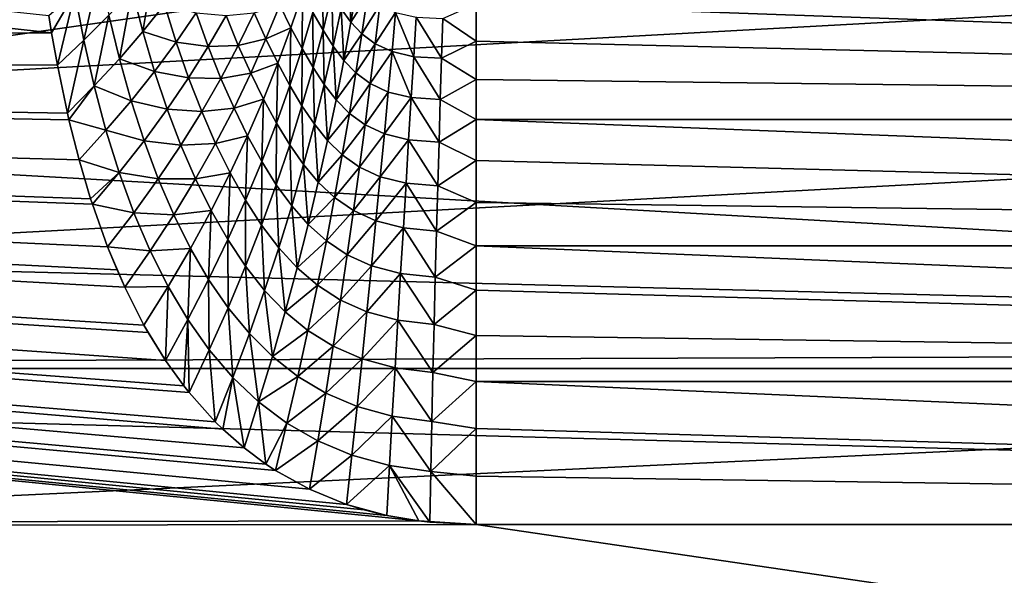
# Model space of a CAD drawing. Header units: metres. Extents: x -36 to 82, y -104 to 104.
# Tile 139 of 245: x 67.7 to 71.15, y -7.22 to -5.28. Entities that reach past the tile are written whole.
import ezdxf

# ---------------------------------------------------------------- set-up
doc = ezdxf.new("R2010")
doc.units = ezdxf.units.M
doc.layers.add('solid_FIT-SHOWER-153_SW0001', color=7, linetype='CONTINUOUS')

msp = doc.modelspace()

# ---------------------------------------------------------------- linework, layer by layer
at = {"layer": 'solid_FIT-SHOWER-153_SW0001'}
for points in [[(77, -6.5, -1), (59.5, 6.5, -1), (59.5, -6.5, -1)], [(77, -6.5, -1), (77, -2.257359, -1), (59.5, 6.5, -1)], [(67.812744, -5.323694, -29.103722), (52, -5.339395, -29.099808), (52, -3.579568, -29.46011)], [(67.802979, -5.263472, -29.118473), (67.812744, -5.323694, -29.103722), (52, -3.579568, -29.46011)], [(59.61993, -4.870188, 14.210364), (80.699997, -5.324776, 14.103455), (80.699997, -3.569153, 14.461868)], [(77, -4, -14), (59.5, -6.5, -14), (59.5, -4, -14)], [(77, -6.5, -14), (59.5, -6.5, -14), (77, -4, -14)], [(58.851345, -5.937283, 12.121415), (58.992603, -4.476045, 12.505337), (78.5, -4.86164, 12.415147)], [(78.5, -6.434303, -26.964064), (78.5, -4.86164, -27.415146), (52, -4.931117, -27.398083)], [(58.851345, -5.937283, 12.121415), (78.5, -4.86164, 12.415147), (78.5, -6.434303, 11.964063)], [(59.61993, -4.870188, 14.210364), (59.465252, -6.465398, 13.789958), (80.699997, -5.324776, 14.103455)], [(78.5, -6.434303, -26.964064), (52, -4.931117, -27.398083), (52, -6.525178, -26.933752)], [(67.894142, -5.183829, -29.140186), (67.979965, -5.104469, -29.166723), (67.925934, -5.349478, -29.099966)], [(67.979965, -5.104469, -29.166723), (68.013252, -5.262274, -29.129427), (67.925934, -5.349478, -29.099966)], [(68.094681, -5.174749, -29.164219), (68.170242, -5.087089, -29.204372), (68.132393, -5.319708, -29.130121)], [(68.170242, -5.087089, -29.204372), (68.208351, -5.224466, -29.173454), (68.132393, -5.319708, -29.130121)], [(68.728081, -5.252774, -29.405102), (68.762093, -5.12988, -29.499954), (68.763573, -5.314562, -29.399862)], [(68.762093, -5.12988, -29.499954), (68.794846, -5.18742, -29.498276), (68.763573, -5.314562, -29.399862)], [(68.827461, -5.239553, -29.498156), (68.85276, -5.112813, -29.605135), (68.861603, -5.286289, -29.499596)], [(68.85276, -5.112813, -29.605135), (68.884094, -5.156426, -29.6101), (68.861603, -5.286289, -29.499596)], [(68.861603, -5.286289, -29.499596), (68.884094, -5.156426, -29.6101), (68.919418, -5.194855, -29.616589)], [(67.802979, -5.263472, -29.118473), (67.894142, -5.183829, -29.140186), (67.812744, -5.323694, -29.103722)], [(67.894142, -5.183829, -29.140186), (67.833008, -5.437404, -29.075382), (67.812744, -5.323694, -29.103722)], [(67.894142, -5.183829, -29.140186), (67.925934, -5.349478, -29.099966), (67.833008, -5.437404, -29.075382)], [(68.013252, -5.262274, -29.129427), (68.094681, -5.174749, -29.164219), (68.050369, -5.414958, -29.092207)], [(68.094681, -5.174749, -29.164219), (68.132393, -5.319708, -29.130121), (68.050369, -5.414958, -29.092207)], [(68.611847, -5.227165, -29.337608), (68.691956, -5.185046, -29.411945), (68.651123, -5.306311, -29.325626)], [(68.651123, -5.306311, -29.325626), (68.691956, -5.185046, -29.411945), (68.689987, -5.379007, -29.315258)], [(68.691956, -5.185046, -29.411945), (68.728081, -5.252774, -29.405102), (68.689987, -5.379007, -29.315258)], [(68.763573, -5.314562, -29.399862), (68.794846, -5.18742, -29.498276), (68.799271, -5.370492, -29.396242)], [(68.794846, -5.18742, -29.498276), (68.827461, -5.239553, -29.498156), (68.799271, -5.370492, -29.396242)], [(68.861603, -5.286289, -29.499596), (68.919418, -5.194855, -29.616589), (68.899986, -5.327419, -29.50264)], [(68.899986, -5.327419, -29.50264), (68.919418, -5.194855, -29.616589), (68.962509, -5.227503, -29.624718)], [(68.132393, -5.319708, -29.130121), (68.208351, -5.224466, -29.173454), (68.249123, -5.356182, -29.14304)], [(68.208351, -5.224466, -29.173454), (68.318764, -5.253824, -29.195013), (68.249123, -5.356182, -29.14304)], [(68.522163, -5.253916, -29.276804), (68.611847, -5.227165, -29.337608), (68.563782, -5.345462, -29.259829)], [(68.563782, -5.345462, -29.259829), (68.611847, -5.227165, -29.337608), (68.651123, -5.306311, -29.325626)], [(68.799271, -5.370492, -29.396242), (68.827461, -5.239553, -29.498156), (68.8368, -5.420564, -29.394257)], [(68.827461, -5.239553, -29.498156), (68.861603, -5.286289, -29.499596), (68.8368, -5.420564, -29.394257)], [(68.899986, -5.327419, -29.50264), (68.962509, -5.227503, -29.624718), (68.946381, -5.362365, -29.507408)], [(68.946381, -5.362365, -29.507408), (68.962509, -5.227503, -29.624718), (69.017883, -5.253109, -29.634811)], [(69.183594, -5.273377, -29.663593), (69.300003, -5.222128, -29.721136), (69.300003, -5.352719, -29.597677)], [(80.699997, -5.627439, -29.366014), (69.300003, -5.352719, -29.597677), (69.300003, -5.222128, -29.721136)], [(80.699997, -5.222132, -29.721132), (80.699997, -5.627439, -29.366014), (69.300003, -5.222128, -29.721136)], [(67.925934, -5.349478, -29.099966), (68.013252, -5.262274, -29.129427), (67.962212, -5.51003, -29.059706)], [(68.013252, -5.262274, -29.129427), (68.050369, -5.414958, -29.092207), (67.962212, -5.51003, -29.059706)], [(68.249123, -5.356182, -29.14304), (68.318764, -5.253824, -29.195013), (68.361244, -5.371997, -29.168741)], [(68.318764, -5.253824, -29.195013), (68.423973, -5.263304, -29.229357), (68.361244, -5.371997, -29.168741)], [(68.361244, -5.371997, -29.168741), (68.423973, -5.263304, -29.229357), (68.466713, -5.36798, -29.207588)], [(68.423973, -5.263304, -29.229357), (68.522163, -5.253916, -29.276804), (68.466713, -5.36798, -29.207588)], [(68.466713, -5.36798, -29.207588), (68.522163, -5.253916, -29.276804), (68.563782, -5.345462, -29.259829)], [(68.689987, -5.379007, -29.315258), (68.728081, -5.252774, -29.405102), (68.728676, -5.445323, -29.306541)], [(68.728081, -5.252774, -29.405102), (68.763573, -5.314562, -29.399862), (68.728676, -5.445323, -29.306541)], [(68.946381, -5.362365, -29.507408), (69.017883, -5.253109, -29.634811), (69.005318, -5.389885, -29.514238)], [(69.005318, -5.389885, -29.514238), (69.017883, -5.253109, -29.634811), (69.08152, -5.407879, -29.52371)], [(69.017883, -5.253109, -29.634811), (69.09024, -5.269535, -29.647444), (69.08152, -5.407879, -29.52371)], [(69.08152, -5.407879, -29.52371), (69.09024, -5.269535, -29.647444), (69.179054, -5.412983, -29.536808)], [(69.09024, -5.269535, -29.647444), (69.183594, -5.273377, -29.663593), (69.179054, -5.412983, -29.536808)], [(69.179054, -5.412983, -29.536808), (69.183594, -5.273377, -29.663593), (69.300003, -5.352719, -29.597677)], [(68.563782, -5.345462, -29.259829), (68.651123, -5.306311, -29.325626), (68.605606, -5.430274, -29.24436)], [(68.605606, -5.430274, -29.24436), (68.651123, -5.306311, -29.325626), (68.647568, -5.508234, -29.230534)], [(68.651123, -5.306311, -29.325626), (68.689987, -5.379007, -29.315258), (68.647568, -5.508234, -29.230534)], [(68.8368, -5.420564, -29.394257), (68.861603, -5.286289, -29.499596), (68.899986, -5.327419, -29.50264)], [(67.812744, -5.323694, -29.103722), (67.833008, -5.437404, -29.075382), (52, -5.339395, -29.099808)], [(69.098946, -7.033759, -28.608973), (52, -7.065364, -28.598415), (52, -5.339395, -29.099808)], [(68.98719, -7.014462, -28.615393), (69.098946, -7.033759, -28.608973), (52, -5.339395, -29.099808)], [(68.907753, -6.9948, -28.621914), (68.98719, -7.014462, -28.615393), (52, -5.339395, -29.099808)], [(68.846222, -6.97582, -28.628191), (68.907753, -6.9948, -28.621914), (52, -5.339395, -29.099808)], [(68.716019, -6.922922, -28.645582), (68.846222, -6.97582, -28.628191), (52, -5.339395, -29.099808)], [(68.596581, -6.856757, -28.66713), (68.716019, -6.922922, -28.645582), (52, -5.339395, -29.099808)], [(68.562981, -6.834609, -28.674292), (68.596581, -6.856757, -28.66713), (52, -5.339395, -29.099808)], [(68.48674, -6.777771, -28.692553), (68.562981, -6.834609, -28.674292), (52, -5.339395, -29.099808)], [(68.412636, -6.712839, -28.713211), (68.48674, -6.777771, -28.692553), (52, -5.339395, -29.099808)], [(68.386276, -6.68704, -28.721357), (68.412636, -6.712839, -28.713211), (52, -5.339395, -29.099808)], [(68.294678, -6.584295, -28.75346), (68.386276, -6.68704, -28.721357), (52, -5.339395, -29.099808)], [(68.275604, -6.560164, -28.760921), (68.294678, -6.584295, -28.75346), (52, -5.339395, -29.099808)], [(68.21167, -6.471438, -28.788095), (68.275604, -6.560164, -28.760921), (52, -5.339395, -29.099808)], [(68.151039, -6.374012, -28.817469), (68.21167, -6.471438, -28.788095), (52, -5.339395, -29.099808)], [(68.1362, -6.347759, -28.8253), (68.151039, -6.374012, -28.817469), (52, -5.339395, -29.099808)], [(68.069069, -6.215319, -28.864277), (68.1362, -6.347759, -28.8253), (52, -5.339395, -29.099808)], [(68.041985, -6.154704, -28.881817), (68.069069, -6.215319, -28.864277), (52, -5.339395, -29.099808)], [(68.008812, -6.073788, -28.904943), (68.041985, -6.154704, -28.881817), (52, -5.339395, -29.099808)], [(67.955437, -5.924321, -28.946793), (68.008812, -6.073788, -28.904943), (52, -5.339395, -29.099808)], [(67.94944, -5.905696, -28.951929), (67.955437, -5.924321, -28.946793), (52, -5.339395, -29.099808)], [(67.909012, -5.768685, -28.989178), (67.94944, -5.905696, -28.951929), (52, -5.339395, -29.099808)], [(67.873405, -5.628469, -29.026329), (67.909012, -5.768685, -28.989178), (52, -5.339395, -29.099808)], [(67.868004, -5.605198, -29.0324), (67.873405, -5.628469, -29.026329), (52, -5.339395, -29.099808)], [(67.833008, -5.437404, -29.075382), (67.868004, -5.605198, -29.0324), (52, -5.339395, -29.099808)], [(59.465252, -6.465398, 13.789958), (80.699997, -7.045866, 13.604935), (80.699997, -5.324776, 14.103455)], [(68.050369, -5.414958, -29.092207), (68.132393, -5.319708, -29.130121), (68.173393, -5.458953, -29.096453)], [(68.132393, -5.319708, -29.130121), (68.249123, -5.356182, -29.14304), (68.173393, -5.458953, -29.096453)], [(68.466713, -5.36798, -29.207588), (68.563782, -5.345462, -29.259829), (68.510498, -5.465819, -29.187162)], [(68.510498, -5.465819, -29.187162), (68.563782, -5.345462, -29.259829), (68.605606, -5.430274, -29.24436)], [(68.728676, -5.445323, -29.306541), (68.763573, -5.314562, -29.399862), (68.76799, -5.505307, -29.299511)], [(68.763573, -5.314562, -29.399862), (68.799271, -5.370492, -29.396242), (68.76799, -5.505307, -29.299511)], [(68.8368, -5.420564, -29.394257), (68.899986, -5.327419, -29.50264), (68.878853, -5.464568, -29.393957)], [(68.878853, -5.464568, -29.393957), (68.899986, -5.327419, -29.50264), (68.946381, -5.362365, -29.507408)], [(67.925934, -5.349478, -29.099966), (67.868004, -5.605198, -29.0324), (67.833008, -5.437404, -29.075382)], [(67.925934, -5.349478, -29.099966), (67.962212, -5.51003, -29.059706), (67.868004, -5.605198, -29.0324)], [(68.173393, -5.458953, -29.096453), (68.249123, -5.356182, -29.14304), (68.29258, -5.481587, -29.113424)], [(68.249123, -5.356182, -29.14304), (68.361244, -5.371997, -29.168741), (68.29258, -5.481587, -29.113424)], [(68.29258, -5.481587, -29.113424), (68.361244, -5.371997, -29.168741), (68.405617, -5.483494, -29.143568)], [(68.361244, -5.371997, -29.168741), (68.466713, -5.36798, -29.207588), (68.405617, -5.483494, -29.143568)], [(68.405617, -5.483494, -29.143568), (68.466713, -5.36798, -29.207588), (68.510498, -5.465819, -29.187162)], [(68.647568, -5.508234, -29.230534), (68.689987, -5.379007, -29.315258), (68.689926, -5.579362, -29.218412)], [(68.689987, -5.379007, -29.315258), (68.728676, -5.445323, -29.306541), (68.689926, -5.579362, -29.218412)], [(68.76799, -5.505307, -29.299511), (68.799271, -5.370492, -29.396242), (68.809532, -5.558939, -29.294191)], [(68.799271, -5.370492, -29.396242), (68.8368, -5.420564, -29.394257), (68.809532, -5.558939, -29.294191)], [(68.878853, -5.464568, -29.393957), (68.946381, -5.362365, -29.507408), (68.929153, -5.50194, -29.395475)], [(68.929153, -5.50194, -29.395475), (68.946381, -5.362365, -29.507408), (69.005318, -5.389885, -29.514238)], [(69.179054, -5.412983, -29.536808), (69.300003, -5.352719, -29.597677), (69.300003, -5.487887, -29.479248)], [(80.699997, -5.627439, -29.366014), (69.300003, -5.487887, -29.479248), (69.300003, -5.352719, -29.597677)], [(67.962212, -5.51003, -29.059706), (68.050369, -5.414958, -29.092207), (68.091454, -5.561907, -29.055328)], [(68.050369, -5.414958, -29.092207), (68.173393, -5.458953, -29.096453), (68.091454, -5.561907, -29.055328)], [(68.929153, -5.50194, -29.395475), (69.005318, -5.389885, -29.514238), (68.992188, -5.531467, -29.399155)], [(68.992188, -5.531467, -29.399155), (69.005318, -5.389885, -29.514238), (69.072632, -5.551098, -29.405577)], [(69.005318, -5.389885, -29.514238), (69.08152, -5.407879, -29.52371), (69.072632, -5.551098, -29.405577)], [(69.072632, -5.551098, -29.405577), (69.08152, -5.407879, -29.52371), (69.174538, -5.557546, -29.415724)], [(69.08152, -5.407879, -29.52371), (69.179054, -5.412983, -29.536808), (69.174538, -5.557546, -29.415724)], [(69.174538, -5.557546, -29.415724), (69.179054, -5.412983, -29.536808), (69.300003, -5.487887, -29.479248)], [(68.510498, -5.465819, -29.187162), (68.605606, -5.430274, -29.24436), (68.55513, -5.556589, -29.168255)], [(68.55513, -5.556589, -29.168255), (68.605606, -5.430274, -29.24436), (68.600578, -5.64011, -29.151024)], [(68.605606, -5.430274, -29.24436), (68.647568, -5.508234, -29.230534), (68.600578, -5.64011, -29.151024)], [(68.689926, -5.579362, -29.218412), (68.728676, -5.445323, -29.306541), (68.733444, -5.643667, -29.208046)], [(68.728676, -5.445323, -29.306541), (68.76799, -5.505307, -29.299511), (68.733444, -5.643667, -29.208046)], [(68.809532, -5.558939, -29.294191), (68.8368, -5.420564, -29.394257), (68.878853, -5.464568, -29.393957)], [(68.091454, -5.561907, -29.055328), (68.173393, -5.458953, -29.096453), (68.217789, -5.5918, -29.063519)], [(68.173393, -5.458953, -29.096453), (68.29258, -5.481587, -29.113424), (68.217789, -5.5918, -29.063519)], [(68.217789, -5.5918, -29.063519), (68.29258, -5.481587, -29.113424), (68.338654, -5.60015, -29.084871)], [(68.29258, -5.481587, -29.113424), (68.405617, -5.483494, -29.143568), (68.338654, -5.60015, -29.084871)], [(68.338654, -5.60015, -29.084871), (68.405617, -5.483494, -29.143568), (68.451736, -5.587901, -29.119728)], [(68.405617, -5.483494, -29.143568), (68.510498, -5.465819, -29.187162), (68.451736, -5.587901, -29.119728)], [(68.451736, -5.587901, -29.119728), (68.510498, -5.465819, -29.187162), (68.55513, -5.556589, -29.168255)], [(68.809532, -5.558939, -29.294191), (68.878853, -5.464568, -29.393957), (68.855919, -5.606, -29.290651)], [(68.855919, -5.606, -29.290651), (68.878853, -5.464568, -29.393957), (68.929153, -5.50194, -29.395475)], [(67.868004, -5.605198, -29.0324), (67.962212, -5.51003, -29.059706), (67.873405, -5.628469, -29.026329)], [(67.962212, -5.51003, -29.059706), (68.003212, -5.664853, -29.019682), (67.873405, -5.628469, -29.026329)], [(67.962212, -5.51003, -29.059706), (68.091454, -5.561907, -29.055328), (68.003212, -5.664853, -29.019682)], [(68.600578, -5.64011, -29.151024), (68.647568, -5.508234, -29.230534), (68.647102, -5.716342, -29.135553)], [(68.647568, -5.508234, -29.230534), (68.689926, -5.579362, -29.218412), (68.647102, -5.716342, -29.135553)], [(68.733444, -5.643667, -29.208046), (68.76799, -5.505307, -29.299511), (68.779663, -5.701093, -29.199484)], [(68.76799, -5.505307, -29.299511), (68.809532, -5.558939, -29.294191), (68.779663, -5.701093, -29.199484)], [(68.855919, -5.606, -29.290651), (68.929153, -5.50194, -29.395475), (68.910774, -5.64594, -29.289034)], [(68.910774, -5.64594, -29.289034), (68.929153, -5.50194, -29.395475), (68.992188, -5.531467, -29.399155)], [(69.174538, -5.557546, -29.415724), (69.300003, -5.487887, -29.479248), (69.300003, -5.62744, -29.366014)], [(80.699997, -5.627439, -29.366014), (69.300003, -5.62744, -29.366014), (69.300003, -5.487887, -29.479248)], [(68.910774, -5.64594, -29.289034), (68.992188, -5.531467, -29.399155), (68.978462, -5.677575, -29.289688)], [(68.978462, -5.677575, -29.289688), (68.992188, -5.531467, -29.399155), (69.072632, -5.551098, -29.405577)], [(68.978462, -5.677575, -29.289688), (69.072632, -5.551098, -29.405577), (69.063576, -5.698923, -29.293192)], [(69.063576, -5.698923, -29.293192), (69.072632, -5.551098, -29.405577), (69.170059, -5.70681, -29.30051)], [(69.072632, -5.551098, -29.405577), (69.174538, -5.557546, -29.415724), (69.170059, -5.70681, -29.30051)], [(68.003212, -5.664853, -29.019682), (68.091454, -5.561907, -29.055328), (68.136719, -5.702399, -29.019108)], [(68.091454, -5.561907, -29.055328), (68.217789, -5.5918, -29.063519), (68.136719, -5.702399, -29.019108)], [(68.338654, -5.60015, -29.084871), (68.451736, -5.587901, -29.119728), (68.38726, -5.711395, -29.057634)], [(68.38726, -5.711395, -29.057634), (68.451736, -5.587901, -29.119728), (68.499451, -5.684921, -29.097416)], [(68.451736, -5.587901, -29.119728), (68.55513, -5.556589, -29.168255), (68.499451, -5.684921, -29.097416)], [(68.499451, -5.684921, -29.097416), (68.55513, -5.556589, -29.168255), (68.54879, -5.774302, -29.076815)], [(68.55513, -5.556589, -29.168255), (68.600578, -5.64011, -29.151024), (68.54879, -5.774302, -29.076815)], [(68.647102, -5.716342, -29.135553), (68.689926, -5.579362, -29.218412), (68.695435, -5.78524, -29.121922)], [(68.689926, -5.579362, -29.218412), (68.733444, -5.643667, -29.208046), (68.695435, -5.78524, -29.121922)], [(68.779663, -5.701093, -29.199484), (68.809532, -5.558939, -29.294191), (68.855919, -5.606, -29.290651)], [(69.170059, -5.70681, -29.30051), (69.174538, -5.557546, -29.415724), (69.300003, -5.62744, -29.366014)], [(68.136719, -5.702399, -29.019108), (68.217789, -5.5918, -29.063519), (68.265602, -5.717668, -29.031601)], [(68.217789, -5.5918, -29.063519), (68.338654, -5.60015, -29.084871), (68.265602, -5.717668, -29.031601)], [(68.265602, -5.717668, -29.031601), (68.338654, -5.60015, -29.084871), (68.38726, -5.711395, -29.057634)], [(68.779663, -5.701093, -29.199484), (68.855919, -5.606, -29.290651), (68.831085, -5.751407, -29.19281)], [(68.831085, -5.751407, -29.19281), (68.855919, -5.606, -29.290651), (68.910774, -5.64594, -29.289034)], [(67.873405, -5.628469, -29.026329), (68.003212, -5.664853, -29.019682), (67.909012, -5.768685, -28.989178)], [(68.54879, -5.774302, -29.076815), (68.600578, -5.64011, -29.151024), (68.599998, -5.855935, -29.058039)], [(68.600578, -5.64011, -29.151024), (68.647102, -5.716342, -29.135553), (68.599998, -5.855935, -29.058039)], [(68.695435, -5.78524, -29.121922), (68.733444, -5.643667, -29.208046), (68.747032, -5.846704, -29.110201)], [(68.733444, -5.643667, -29.208046), (68.779663, -5.701093, -29.199484), (68.747032, -5.846704, -29.110201)], [(68.831085, -5.751407, -29.19281), (68.910774, -5.64594, -29.289034), (68.891174, -5.794065, -29.188181)], [(68.891174, -5.794065, -29.188181), (68.910774, -5.64594, -29.289034), (68.978462, -5.677575, -29.289688)], [(69.170059, -5.70681, -29.30051), (69.300003, -5.62744, -29.366014), (69.300003, -5.771177, -29.258141)], [(80.699997, -5.627439, -29.366014), (80.699997, -6.070361, -29.05909), (69.300003, -5.62744, -29.366014)], [(80.699997, -6.070361, -29.05909), (69.300003, -5.771177, -29.258141), (69.300003, -5.62744, -29.366014)], [(67.909012, -5.768685, -28.989178), (68.003212, -5.664853, -29.019682), (68.049271, -5.813196, -28.980228)], [(68.003212, -5.664853, -29.019682), (68.136719, -5.702399, -29.019108), (68.049271, -5.813196, -28.980228)], [(68.38726, -5.711395, -29.057634), (68.499451, -5.684921, -29.097416), (68.438339, -5.814956, -29.031933)], [(68.438339, -5.814956, -29.031933), (68.499451, -5.684921, -29.097416), (68.491974, -5.910499, -29.007984)], [(68.499451, -5.684921, -29.097416), (68.54879, -5.774302, -29.076815), (68.491974, -5.910499, -29.007984)], [(68.891174, -5.794065, -29.188181), (68.978462, -5.677575, -29.289688), (68.964142, -5.827919, -29.185951)], [(68.964142, -5.827919, -29.185951), (68.978462, -5.677575, -29.289688), (69.063576, -5.698923, -29.293192)], [(68.049271, -5.813196, -28.980228), (68.136719, -5.702399, -29.019108), (68.18631, -5.83581, -28.983847)], [(68.136719, -5.702399, -29.019108), (68.265602, -5.717668, -29.031601), (68.18631, -5.83581, -28.983847)], [(68.18631, -5.83581, -28.983847), (68.265602, -5.717668, -29.031601), (68.316864, -5.83602, -29.000978)], [(68.265602, -5.717668, -29.031601), (68.38726, -5.711395, -29.057634), (68.316864, -5.83602, -29.000978)], [(68.316864, -5.83602, -29.000978), (68.38726, -5.711395, -29.057634), (68.438339, -5.814956, -29.031933)], [(68.599998, -5.855935, -29.058039), (68.647102, -5.716342, -29.135553), (68.653793, -5.929706, -29.041201)], [(68.647102, -5.716342, -29.135553), (68.695435, -5.78524, -29.121922), (68.653793, -5.929706, -29.041201)], [(68.747032, -5.846704, -29.110201), (68.779663, -5.701093, -29.199484), (68.831085, -5.751407, -29.19281)], [(68.964142, -5.827919, -29.185951), (69.063576, -5.698923, -29.293192), (69.054359, -5.851076, -29.186687)], [(69.054359, -5.851076, -29.186687), (69.063576, -5.698923, -29.293192), (69.165634, -5.86051, -29.191332)], [(69.063576, -5.698923, -29.293192), (69.170059, -5.70681, -29.30051), (69.165634, -5.86051, -29.191332)], [(69.165634, -5.86051, -29.191332), (69.170059, -5.70681, -29.30051), (69.300003, -5.771177, -29.258141)], [(68.747032, -5.846704, -29.110201), (68.831085, -5.751407, -29.19281), (68.804237, -5.900476, -29.100502)], [(68.804237, -5.900476, -29.100502), (68.831085, -5.751407, -29.19281), (68.891174, -5.794065, -29.188181)], [(67.909012, -5.768685, -28.989178), (68.049271, -5.813196, -28.980228), (67.94944, -5.905696, -28.951929)], [(68.491974, -5.910499, -29.007984), (68.54879, -5.774302, -29.076815), (68.548424, -5.997832, -28.985937)], [(68.54879, -5.774302, -29.076815), (68.599998, -5.855935, -29.058039), (68.548424, -5.997832, -28.985937)], [(68.653793, -5.929706, -29.041201), (68.695435, -5.78524, -29.121922), (68.711502, -5.995461, -29.026403)], [(68.695435, -5.78524, -29.121922), (68.747032, -5.846704, -29.110201), (68.711502, -5.995461, -29.026403)], [(68.804237, -5.900476, -29.100502), (68.891174, -5.794065, -29.188181), (68.870316, -5.946012, -29.092993)], [(68.870316, -5.946012, -29.092993), (68.891174, -5.794065, -29.188181), (68.964142, -5.827919, -29.185951)], [(69.165634, -5.86051, -29.191332), (69.300003, -5.771177, -29.258141), (69.300003, -5.918892, -29.155781)], [(80.699997, -6.070361, -29.05909), (69.300003, -5.918892, -29.155781), (69.300003, -5.771177, -29.258141)], [(67.94944, -5.905696, -28.951929), (68.049271, -5.813196, -28.980228), (67.955437, -5.924321, -28.946793)], [(68.049271, -5.813196, -28.980228), (68.100655, -5.954388, -28.941664), (67.955437, -5.924321, -28.946793)], [(68.049271, -5.813196, -28.980228), (68.18631, -5.83581, -28.983847), (68.100655, -5.954388, -28.941664)], [(68.316864, -5.83602, -29.000978), (68.438339, -5.814956, -29.031933), (68.37159, -5.946412, -28.971899)], [(68.37159, -5.946412, -28.971899), (68.438339, -5.814956, -29.031933), (68.429939, -6.048421, -28.944616)], [(68.438339, -5.814956, -29.031933), (68.491974, -5.910499, -29.007984), (68.429939, -6.048421, -28.944616)], [(68.870316, -5.946012, -29.092993), (68.964142, -5.827919, -29.185951), (68.949196, -5.982208, -29.088034)], [(68.949196, -5.982208, -29.088034), (68.964142, -5.827919, -29.185951), (69.054359, -5.851076, -29.186687)], [(68.100655, -5.954388, -28.941664), (68.18631, -5.83581, -28.983847), (68.240364, -5.961536, -28.949848)], [(68.18631, -5.83581, -28.983847), (68.316864, -5.83602, -29.000978), (68.240364, -5.961536, -28.949848)], [(68.240364, -5.961536, -28.949848), (68.316864, -5.83602, -29.000978), (68.37159, -5.946412, -28.971899)], [(68.548424, -5.997832, -28.985937), (68.599998, -5.855935, -29.058039), (68.608345, -6.076764, -28.965944)], [(68.599998, -5.855935, -29.058039), (68.653793, -5.929706, -29.041201), (68.608345, -6.076764, -28.965944)], [(68.711502, -5.995461, -29.026403), (68.747032, -5.846704, -29.110201), (68.804237, -5.900476, -29.100502)], [(68.949196, -5.982208, -29.088034), (69.054359, -5.851076, -29.186687), (69.044991, -6.007274, -29.086182)], [(69.044991, -6.007274, -29.086182), (69.054359, -5.851076, -29.186687), (69.161278, -6.018377, -29.088329)], [(69.054359, -5.851076, -29.186687), (69.165634, -5.86051, -29.191332), (69.161278, -6.018377, -29.088329)], [(69.161278, -6.018377, -29.088329), (69.165634, -5.86051, -29.191332), (69.300003, -5.918892, -29.155781)], [(67.955437, -5.924321, -28.946793), (68.100655, -5.954388, -28.941664), (68.008812, -6.073788, -28.904943)], [(68.429939, -6.048421, -28.944616), (68.491974, -5.910499, -29.007984), (68.492195, -6.141762, -28.919329)], [(68.491974, -5.910499, -29.007984), (68.548424, -5.997832, -28.985937), (68.492195, -6.141762, -28.919329)], [(68.608345, -6.076764, -28.965944), (68.653793, -5.929706, -29.041201), (68.672958, -6.14707, -28.948149)], [(68.653793, -5.929706, -29.041201), (68.711502, -5.995461, -29.026403), (68.672958, -6.14707, -28.948149)], [(68.711502, -5.995461, -29.026403), (68.804237, -5.900476, -29.100502), (68.775291, -6.052903, -29.013784)], [(68.775291, -6.052903, -29.013784), (68.804237, -5.900476, -29.100502), (68.870316, -5.946012, -29.092993)], [(69.161278, -6.018377, -29.088329), (69.300003, -5.918892, -29.155781), (69.300003, -6.070375, -29.059082)], [(80.699997, -6.070361, -29.05909), (69.300003, -6.070375, -29.059082), (69.300003, -5.918892, -29.155781)], [(58.670322, -7.369764, 11.629407), (58.851345, -5.937283, 12.121415), (78.5, -6.434303, 11.964063)], [(68.008812, -6.073788, -28.904943), (68.100655, -5.954388, -28.941664), (68.157639, -6.087761, -28.904329)], [(68.100655, -5.954388, -28.941664), (68.240364, -5.961536, -28.949848), (68.157639, -6.087761, -28.904329)], [(68.157639, -6.087761, -28.904329), (68.240364, -5.961536, -28.949848), (68.299026, -6.079053, -28.917404)], [(68.240364, -5.961536, -28.949848), (68.37159, -5.946412, -28.971899), (68.299026, -6.079053, -28.917404)], [(68.299026, -6.079053, -28.917404), (68.37159, -5.946412, -28.971899), (68.362518, -6.187837, -28.886808)], [(68.37159, -5.946412, -28.971899), (68.429939, -6.048421, -28.944616), (68.362518, -6.187837, -28.886808)], [(68.775291, -6.052903, -29.013784), (68.870316, -5.946012, -29.092993), (68.848129, -6.101487, -29.003536)], [(68.848129, -6.101487, -29.003536), (68.870316, -5.946012, -29.092993), (68.949196, -5.982208, -29.088034)], [(68.492195, -6.141762, -28.919329), (68.548424, -5.997832, -28.985937), (68.558952, -6.226146, -28.896231)], [(68.548424, -5.997832, -28.985937), (68.608345, -6.076764, -28.965944), (68.558952, -6.226146, -28.896231)], [(68.672958, -6.14707, -28.948149), (68.711502, -5.995461, -29.026403), (68.775291, -6.052903, -29.013784)], [(68.848129, -6.101487, -29.003536), (68.949196, -5.982208, -29.088034), (68.933601, -6.140152, -28.996021)], [(68.933601, -6.140152, -28.996021), (68.949196, -5.982208, -29.088034), (69.044991, -6.007274, -29.086182)], [(68.933601, -6.140152, -28.996021), (69.044991, -6.007274, -29.086182), (69.035469, -6.167236, -28.991776)], [(69.035469, -6.167236, -28.991776), (69.044991, -6.007274, -29.086182), (69.157005, -6.180137, -28.99164)], [(69.044991, -6.007274, -29.086182), (69.161278, -6.018377, -29.088329), (69.157005, -6.180137, -28.99164)], [(69.157005, -6.180137, -28.99164), (69.161278, -6.018377, -29.088329), (69.300003, -6.070375, -29.059082)], [(68.362518, -6.187837, -28.886808), (68.429939, -6.048421, -28.944616), (68.431145, -6.287494, -28.858309)], [(68.429939, -6.048421, -28.944616), (68.492195, -6.141762, -28.919329), (68.431145, -6.287494, -28.858309)], [(68.672958, -6.14707, -28.948149), (68.775291, -6.052903, -29.013784), (68.744156, -6.208401, -28.932722)], [(68.744156, -6.208401, -28.932722), (68.775291, -6.052903, -29.013784), (68.848129, -6.101487, -29.003536)], [(69.157005, -6.180137, -28.99164), (69.300003, -6.070375, -29.059082), (69.300003, -6.225406, -28.968182)], [(80.699997, -6.070361, -29.05909), (80.699997, -6.545196, -28.804308), (69.300003, -6.070375, -29.059082)], [(80.699997, -6.545196, -28.804308), (69.300003, -6.225406, -28.968182), (69.300003, -6.070375, -29.059082)], [(68.008812, -6.073788, -28.904943), (68.157639, -6.087761, -28.904329), (68.069069, -6.215319, -28.864277)], [(68.008812, -6.073788, -28.904943), (68.069069, -6.215319, -28.864277), (68.041985, -6.154704, -28.881817)], [(68.157639, -6.087761, -28.904329), (68.220497, -6.2127, -28.868551), (68.069069, -6.215319, -28.864277)], [(68.157639, -6.087761, -28.904329), (68.299026, -6.079053, -28.917404), (68.220497, -6.2127, -28.868551)], [(68.220497, -6.2127, -28.868551), (68.299026, -6.079053, -28.917404), (68.289558, -6.328571, -28.834677)], [(68.299026, -6.079053, -28.917404), (68.362518, -6.187837, -28.886808), (68.289558, -6.328571, -28.834677)], [(68.558952, -6.226146, -28.896231), (68.608345, -6.076764, -28.965944), (68.631264, -6.301265, -28.875515)], [(68.608345, -6.076764, -28.965944), (68.672958, -6.14707, -28.948149), (68.631264, -6.301265, -28.875515)], [(68.744156, -6.208401, -28.932722), (68.848129, -6.101487, -29.003536), (68.824577, -6.260207, -28.919882)], [(68.824577, -6.260207, -28.919882), (68.848129, -6.101487, -29.003536), (68.933601, -6.140152, -28.996021)], [(68.824577, -6.260207, -28.919882), (68.933601, -6.140152, -28.996021), (68.917358, -6.301473, -28.909998)], [(68.917358, -6.301473, -28.909998), (68.933601, -6.140152, -28.996021), (69.035469, -6.167236, -28.991776)], [(68.431145, -6.287494, -28.858309), (68.492195, -6.141762, -28.919329), (68.505463, -6.377626, -28.832161)], [(68.492195, -6.141762, -28.919329), (68.558952, -6.226146, -28.896231), (68.505463, -6.377626, -28.832161)], [(68.631264, -6.301265, -28.875515), (68.672958, -6.14707, -28.948149), (68.744156, -6.208401, -28.932722)], [(68.917358, -6.301473, -28.909998), (69.035469, -6.167236, -28.991776), (69.02581, -6.330683, -28.903578)], [(69.02581, -6.330683, -28.903578), (69.035469, -6.167236, -28.991776), (69.152832, -6.345515, -28.901396)], [(69.035469, -6.167236, -28.991776), (69.157005, -6.180137, -28.99164), (69.152832, -6.345515, -28.901396)], [(68.289558, -6.328571, -28.834677), (68.362518, -6.187837, -28.886808), (68.36515, -6.434858, -28.803015)], [(68.362518, -6.187837, -28.886808), (68.431145, -6.287494, -28.858309), (68.36515, -6.434858, -28.803015)], [(68.631264, -6.301265, -28.875515), (68.744156, -6.208401, -28.932722), (68.710747, -6.366709, -28.857395)], [(68.710747, -6.366709, -28.857395), (68.744156, -6.208401, -28.932722), (68.824577, -6.260207, -28.919882)], [(69.152832, -6.345515, -28.901396), (69.157005, -6.180137, -28.99164), (69.300003, -6.225406, -28.968182)], [(68.069069, -6.215319, -28.864277), (68.220497, -6.2127, -28.868551), (68.1362, -6.347759, -28.8253)], [(68.1362, -6.347759, -28.8253), (68.220497, -6.2127, -28.868551), (68.21167, -6.471438, -28.788095)], [(68.220497, -6.2127, -28.868551), (68.289558, -6.328571, -28.834677), (68.21167, -6.471438, -28.788095)], [(68.505463, -6.377626, -28.832161), (68.558952, -6.226146, -28.896231), (68.586319, -6.457825, -28.808607)], [(68.558952, -6.226146, -28.896231), (68.631264, -6.301265, -28.875515), (68.586319, -6.457825, -28.808607)], [(69.152832, -6.345515, -28.901396), (69.300003, -6.225406, -28.968182), (69.300003, -6.383761, -28.883215)], [(80.699997, -6.545196, -28.804308), (69.300003, -6.383761, -28.883215), (69.300003, -6.225406, -28.968182)], [(68.710747, -6.366709, -28.857395), (68.824577, -6.260207, -28.919882), (68.799599, -6.42191, -28.842119)], [(68.799599, -6.42191, -28.842119), (68.824577, -6.260207, -28.919882), (68.917358, -6.301473, -28.909998)], [(68.36515, -6.434858, -28.803015), (68.431145, -6.287494, -28.858309), (68.447762, -6.531036, -28.77388)], [(68.431145, -6.287494, -28.858309), (68.505463, -6.377626, -28.832161), (68.447762, -6.531036, -28.77388)], [(68.586319, -6.457825, -28.808607), (68.631264, -6.301265, -28.875515), (68.710747, -6.366709, -28.857395)], [(68.799599, -6.42191, -28.842119), (68.917358, -6.301473, -28.909998), (68.900444, -6.465906, -28.830059)], [(68.900444, -6.465906, -28.830059), (68.917358, -6.301473, -28.909998), (69.02581, -6.330683, -28.903578)], [(68.21167, -6.471438, -28.788095), (68.289558, -6.328571, -28.834677), (68.275604, -6.560164, -28.760921)], [(68.289558, -6.328571, -28.834677), (68.294678, -6.584295, -28.75346), (68.275604, -6.560164, -28.760921)], [(68.289558, -6.328571, -28.834677), (68.36515, -6.434858, -28.803015), (68.294678, -6.584295, -28.75346)], [(68.900444, -6.465906, -28.830059), (69.02581, -6.330683, -28.903578), (69.016029, -6.497349, -28.821699)], [(69.016029, -6.497349, -28.821699), (69.02581, -6.330683, -28.903578), (69.148766, -6.514241, -28.817724)], [(69.02581, -6.330683, -28.903578), (69.152832, -6.345515, -28.901396), (69.148766, -6.514241, -28.817724)], [(69.148766, -6.514241, -28.817724), (69.152832, -6.345515, -28.901396), (69.300003, -6.383761, -28.883215)], [(68.1362, -6.347759, -28.8253), (68.21167, -6.471438, -28.788095), (68.151039, -6.374012, -28.817469)], [(68.447762, -6.531036, -28.77388), (68.505463, -6.377626, -28.832161), (68.538025, -6.616578, -28.747581)], [(68.505463, -6.377626, -28.832161), (68.586319, -6.457825, -28.808607), (68.538025, -6.616578, -28.747581)], [(68.586319, -6.457825, -28.808607), (68.710747, -6.366709, -28.857395), (68.674995, -6.527603, -28.787912)], [(68.674995, -6.527603, -28.787912), (68.710747, -6.366709, -28.857395), (68.799599, -6.42191, -28.842119)], [(69.148766, -6.514241, -28.817724), (69.300003, -6.383761, -28.883215), (69.300003, -6.545215, -28.804298)], [(80.699997, -6.545196, -28.804308), (69.300003, -6.545215, -28.804298), (69.300003, -6.383761, -28.883215)], [(78.5, -7.965962, -26.388941), (78.5, -6.434303, -26.964064), (52, -6.525178, -26.933752)], [(58.670322, -7.369764, 11.629407), (78.5, -6.434303, 11.964063), (78.5, -7.965962, 11.388941)], [(68.36515, -6.434858, -28.803015), (68.386276, -6.68704, -28.721357), (68.294678, -6.584295, -28.75346)], [(68.36515, -6.434858, -28.803015), (68.447762, -6.531036, -28.77388), (68.386276, -6.68704, -28.721357)], [(68.674995, -6.527603, -28.787912), (68.799599, -6.42191, -28.842119), (68.77317, -6.586369, -28.770361)], [(68.77317, -6.586369, -28.770361), (68.799599, -6.42191, -28.842119), (68.900444, -6.465906, -28.830059)], [(59.465252, -6.465398, 13.789958), (59.266434, -8.031426, 13.249587), (80.699997, -7.045866, 13.604935)], [(68.538025, -6.616578, -28.747581), (68.586319, -6.457825, -28.808607), (68.674995, -6.527603, -28.787912)], [(68.77317, -6.586369, -28.770361), (68.900444, -6.465906, -28.830059), (68.882851, -6.633215, -28.756332)], [(68.882851, -6.633215, -28.756332), (68.900444, -6.465906, -28.830059), (69.016029, -6.497349, -28.821699)], [(77, -6.5, -14), (59.5, -6.5, -1), (59.5, -6.5, -14)], [(77, -6.5, -1), (59.5, -6.5, -1), (77, -6.5, -5.24264)], [(77, -6.5, -9.75736), (77, -6.5, -5.24264), (59.5, -6.5, -1)], [(77, -6.5, -9.75736), (59.5, -6.5, -1), (77, -6.5, -14)], [(68.882851, -6.633215, -28.756332), (69.016029, -6.497349, -28.821699), (69.006126, -6.666984, -28.746271)], [(69.006126, -6.666984, -28.746271), (69.016029, -6.497349, -28.821699), (69.144829, -6.686049, -28.740765)], [(69.016029, -6.497349, -28.821699), (69.148766, -6.514241, -28.817724), (69.144829, -6.686049, -28.740765)], [(69.144829, -6.686049, -28.740765), (69.148766, -6.514241, -28.817724), (69.300003, -6.545215, -28.804298)], [(78.5, -7.965962, -26.388941), (52, -6.525178, -26.933752), (52, -8.075227, -26.342434)], [(68.386276, -6.68704, -28.721357), (68.447762, -6.531036, -28.77388), (68.412636, -6.712839, -28.713211)], [(68.447762, -6.531036, -28.77388), (68.48674, -6.777771, -28.692553), (68.412636, -6.712839, -28.713211)], [(68.447762, -6.531036, -28.77388), (68.538025, -6.616578, -28.747581), (68.48674, -6.777771, -28.692553)], [(68.538025, -6.616578, -28.747581), (68.674995, -6.527603, -28.787912), (68.636826, -6.690907, -28.72444)], [(68.636826, -6.690907, -28.72444), (68.674995, -6.527603, -28.787912), (68.77317, -6.586369, -28.770361)], [(69.144829, -6.686049, -28.740765), (69.300003, -6.545215, -28.804298), (69.300003, -6.709535, -28.731548)], [(80.699997, -6.545196, -28.804308), (80.699997, -7.045833, -28.604946), (69.300003, -6.545215, -28.804298)], [(69.300003, -6.545215, -28.804298), (80.699997, -7.045833, -28.604946), (69.300003, -6.709535, -28.731548)], [(68.636826, -6.690907, -28.72444), (68.77317, -6.586369, -28.770361), (68.745255, -6.753396, -28.704777)], [(68.745255, -6.753396, -28.704777), (68.77317, -6.586369, -28.770361), (68.882851, -6.633215, -28.756332)], [(68.48674, -6.777771, -28.692553), (68.538025, -6.616578, -28.747581), (68.562981, -6.834609, -28.674292)], [(68.538025, -6.616578, -28.747581), (68.636826, -6.690907, -28.72444), (68.562981, -6.834609, -28.674292)], [(68.745255, -6.753396, -28.704777), (68.882851, -6.633215, -28.756332), (68.864578, -6.803196, -28.688982)], [(68.864578, -6.803196, -28.688982), (68.882851, -6.633215, -28.756332), (69.006126, -6.666984, -28.746271)], [(68.562981, -6.834609, -28.674292), (68.636826, -6.690907, -28.72444), (68.596581, -6.856757, -28.66713)], [(68.636826, -6.690907, -28.72444), (68.745255, -6.753396, -28.704777), (68.596581, -6.856757, -28.66713)], [(68.864578, -6.803196, -28.688982), (69.006126, -6.666984, -28.746271), (68.996117, -6.83936, -28.677454)], [(68.996117, -6.83936, -28.677454), (69.006126, -6.666984, -28.746271), (69.141029, -6.860685, -28.670664)], [(69.006126, -6.666984, -28.746271), (69.144829, -6.686049, -28.740765), (69.141029, -6.860685, -28.670664)], [(69.141029, -6.860685, -28.670664), (69.144829, -6.686049, -28.740765), (69.300003, -6.709535, -28.731548)], [(69.141029, -6.860685, -28.670664), (69.300003, -6.709535, -28.731548), (69.300003, -6.876487, -28.665066)], [(69.300003, -6.709535, -28.731548), (80.699997, -7.045833, -28.604946), (69.300003, -6.876487, -28.665066)], [(68.596581, -6.856757, -28.66713), (68.745255, -6.753396, -28.704777), (68.716019, -6.922922, -28.645582)], [(68.716019, -6.922922, -28.645582), (68.745255, -6.753396, -28.704777), (68.864578, -6.803196, -28.688982)], [(68.716019, -6.922922, -28.645582), (68.864578, -6.803196, -28.688982), (68.846222, -6.97582, -28.628191)], [(68.846222, -6.97582, -28.628191), (68.864578, -6.803196, -28.688982), (68.996117, -6.83936, -28.677454)], [(68.846222, -6.97582, -28.628191), (68.996117, -6.83936, -28.677454), (68.98719, -7.014462, -28.615393)], [(68.98719, -7.014462, -28.615393), (68.996117, -6.83936, -28.677454), (69.098946, -7.033759, -28.608973)], [(68.996117, -6.83936, -28.677454), (69.141029, -6.860685, -28.670664), (69.137833, -7.038278, -28.607466)], [(68.996117, -6.83936, -28.677454), (69.137833, -7.038278, -28.607466), (69.098946, -7.033759, -28.608973)], [(69.137833, -7.038278, -28.607466), (69.141029, -6.860685, -28.670664), (69.300003, -7.045833, -28.604946)], [(69.141029, -6.860685, -28.670664), (69.300003, -6.876487, -28.665066), (69.300003, -7.045833, -28.604946)], [(69.300003, -6.876487, -28.665066), (80.699997, -7.045833, -28.604946), (69.300003, -7.045833, -28.604946)], [(68.846222, -6.97582, -28.628191), (68.98719, -7.014462, -28.615393), (68.907753, -6.9948, -28.621914)], [(69.098946, -7.033759, -28.608973), (69.300003, -7.045833, -28.604946), (52, -7.065364, -28.598415)], [(69.098946, -7.033759, -28.608973), (69.137833, -7.038278, -28.607466), (69.300003, -7.045833, -28.604946)], [(69.300003, -7.045833, -28.604946), (80.699997, -8.721229, -27.969555), (52, -7.065364, -28.598415)], [(80.699997, -8.721229, -27.969555), (52, -8.745658, -27.95908), (52, -7.065364, -28.598415)], [(59.266434, -8.031426, 13.249587), (80.699997, -8.721261, 12.969541), (80.699997, -7.045866, 13.604935)], [(69.300003, -7.045833, -28.604946), (80.699997, -7.045833, -28.604946), (80.699997, -8.721229, -27.969555)]]:
    msp.add_3dface(points, dxfattribs=at)

doc.saveas('drawing.dxf')
